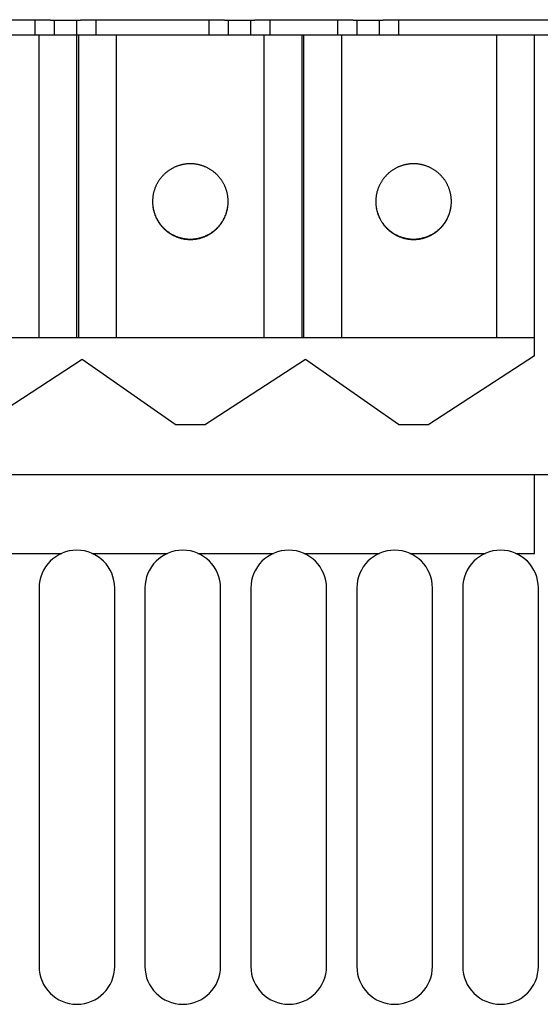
# Model space of a CAD drawing. Extents: x 0 to 594, y 0 to 420.
# Tile 10 of 126: x 97 to 111, y 142 to 168. Entities that reach past the tile are written whole.
import ezdxf

# ---------------------------------------------------------------- set-up
doc = ezdxf.new("R2010")
doc.units = 0
doc.header["$LTSCALE"] = 32.67
doc.layers.get('0').update_dxf_attribs({"linetype": 'CONTINUOUS'})

msp = doc.modelspace()

# ---------------------------------------------------------------- linework, layer by layer
at = {"color": 7, "linetype": 'CONTINUOUS'}
for p, q in [((95.176, 168.113), (97.776, 168.113)), ((97.776, 168.113), (97.776, 168.093)), ((98.576, 168.093), (97.776, 168.093)), ((97.876, 168.093), (97.876, 167.713)), ((98.476, 159.713), (98.476, 168.093)), ((98.576, 168.113), (102.376, 168.113)), ((98.576, 168.113), (98.576, 168.093)), ((102.376, 168.113), (102.376, 168.093)), ((103.176, 168.093), (102.376, 168.093)), ((102.476, 168.093), (102.476, 167.713)), ((103.076, 167.713), (103.076, 168.093)), ((103.176, 168.113), (105.776, 168.113)), ((103.176, 168.113), (103.176, 168.093)), ((105.776, 168.113), (105.776, 168.093)), ((106.576, 168.093), (105.776, 168.093)), ((105.876, 168.093), (105.876, 167.713)), ((106.476, 167.713), (106.476, 168.093)), ((106.576, 168.113), (133.376, 168.113)), ((106.576, 168.113), (106.576, 168.093)), ((76.476, 167.713), (133.376, 167.713)), ((98.526, 159.713), (98.526, 167.713)), ((104.426, 167.713), (104.426, 159.713)), ((104.476, 159.713), (104.476, 167.713)), ((110.576, 159.233), (110.576, 167.713)), ((100.476, 163.308), (100.476, 163.288)), ((106.376, 163.308), (106.376, 163.288)), ((92.576, 159.713), (110.576, 159.713)), ((98.62, 159.132), (95.976, 157.413)), ((101.076, 157.413), (98.62, 159.132)), ((104.52, 159.132), (101.876, 157.413)), ((106.976, 157.413), (104.52, 159.132)), ((110.576, 159.233), (107.776, 157.413)), ((101.076, 157.413), (101.876, 157.413)), ((106.976, 157.413), (107.776, 157.413)), ((63.476, 156.093), (129.876, 156.093)), ((110.576, 154.009), (110.576, 156.093)), ((96.076, 154.009), (98.076, 154.009)), ((98.876, 154.009), (100.876, 154.009)), ((101.676, 154.009), (103.676, 154.009)), ((104.476, 154.009), (106.476, 154.009)), ((107.276, 154.009), (109.276, 154.009)), ((110.076, 154.009), (110.576, 154.009)), ((97.476, 153.093), (97.476, 143.093)), ((99.476, 143.093), (99.476, 153.093)), ((100.276, 153.093), (100.276, 143.093)), ((102.276, 143.093), (102.276, 153.093)), ((103.076, 153.093), (103.076, 143.093)), ((105.076, 143.093), (105.076, 153.093)), ((105.876, 153.093), (105.876, 143.093)), ((107.876, 143.093), (107.876, 153.093)), ((108.676, 153.093), (108.676, 143.093)), ((110.676, 143.093), (110.676, 153.093))]:
    msp.add_line(p, q, dxfattribs=at)
at = {"color": 9, "linetype": 'CONTINUOUS'}
for p, q in [((97.376, 167.713), (97.376, 168.113)), ((98.976, 168.113), (98.976, 167.713)), ((101.976, 167.713), (101.976, 168.113)), ((103.576, 168.113), (103.576, 167.713)), ((105.376, 167.713), (105.376, 168.113)), ((106.976, 168.113), (106.976, 167.713)), ((97.476, 159.713), (97.476, 167.713)), ((99.526, 159.713), (99.526, 167.713)), ((103.426, 159.713), (103.426, 167.713)), ((105.476, 159.713), (105.476, 167.713)), ((109.576, 159.713), (109.576, 167.713))]:
    msp.add_line(p, q, dxfattribs=at)
at = {"color": 7, "linetype": 'CONTINUOUS'}
for points in [[(101.476, 164.305), (101.459, 164.305), (101.441, 164.305), (101.424, 164.304), (101.407, 164.303), (101.39, 164.301), (101.372, 164.3), (101.355, 164.298), (101.338, 164.296), (101.321, 164.293), (101.304, 164.29), (101.287, 164.287), (101.27, 164.284), (101.253, 164.28), (101.236, 164.276), (101.22, 164.272), (101.203, 164.267), (101.187, 164.262), (101.17, 164.257), (101.154, 164.252), (101.137, 164.246), (101.121, 164.24), (101.105, 164.234), (101.089, 164.227), (101.073, 164.221), (101.058, 164.213), (101.042, 164.206), (101.026, 164.198), (101.011, 164.191), (100.996, 164.182), (100.981, 164.174), (100.966, 164.165), (100.951, 164.156), (100.936, 164.147), (100.922, 164.138), (100.908, 164.128), (100.894, 164.118), (100.88, 164.108), (100.866, 164.098), (100.852, 164.087), (100.839, 164.076), (100.826, 164.065), (100.813, 164.054), (100.8, 164.042), (100.787, 164.03), (100.775, 164.018), (100.763, 164.006), (100.751, 163.994), (100.739, 163.981), (100.727, 163.968), (100.716, 163.955), (100.705, 163.942), (100.694, 163.929), (100.683, 163.915), (100.673, 163.901), (100.663, 163.887), (100.653, 163.873), (100.643, 163.859), (100.634, 163.844), (100.625, 163.83), (100.616, 163.815), (100.607, 163.8), (100.598, 163.785), (100.59, 163.77), (100.582, 163.755), (100.575, 163.739), (100.567, 163.723), (100.56, 163.708), (100.554, 163.692), (100.547, 163.676), (100.541, 163.66), (100.535, 163.644), (100.529, 163.627), (100.524, 163.611), (100.519, 163.594), (100.514, 163.578), (100.509, 163.561), (100.505, 163.544), (100.501, 163.528), (100.497, 163.511), (100.494, 163.494), (100.491, 163.477), (100.488, 163.46), (100.485, 163.443), (100.483, 163.426), (100.481, 163.409), (100.48, 163.391), (100.478, 163.374), (100.477, 163.357), (100.476, 163.34), (100.476, 163.322), (100.476, 163.305)], [(102.476, 163.305), (102.476, 163.322), (102.475, 163.34), (102.474, 163.357), (102.473, 163.374), (102.472, 163.391), (102.47, 163.409), (102.468, 163.426), (102.466, 163.443), (102.464, 163.46), (102.461, 163.477), (102.458, 163.494), (102.454, 163.511), (102.451, 163.528), (102.447, 163.544), (102.442, 163.561), (102.438, 163.578), (102.433, 163.594), (102.428, 163.611), (102.422, 163.627), (102.417, 163.644), (102.411, 163.66), (102.405, 163.676), (102.398, 163.692), (102.391, 163.708), (102.384, 163.723), (102.377, 163.739), (102.369, 163.755), (102.361, 163.77), (102.353, 163.785), (102.345, 163.8), (102.336, 163.815), (102.327, 163.83), (102.318, 163.844), (102.308, 163.859), (102.299, 163.873), (102.289, 163.887), (102.279, 163.901), (102.268, 163.915), (102.258, 163.929), (102.247, 163.942), (102.236, 163.955), (102.224, 163.968), (102.213, 163.981), (102.201, 163.994), (102.189, 164.006), (102.177, 164.018), (102.164, 164.03), (102.152, 164.042), (102.139, 164.054), (102.126, 164.065), (102.113, 164.076), (102.099, 164.087), (102.086, 164.098), (102.072, 164.108), (102.058, 164.118), (102.044, 164.128), (102.03, 164.138), (102.015, 164.147), (102, 164.156), (101.986, 164.165), (101.971, 164.174), (101.956, 164.182), (101.941, 164.191), (101.925, 164.198), (101.91, 164.206), (101.894, 164.213), (101.878, 164.221), (101.862, 164.227), (101.846, 164.234), (101.83, 164.24), (101.814, 164.246), (101.798, 164.252), (101.782, 164.257), (101.765, 164.262), (101.748, 164.267), (101.732, 164.272), (101.715, 164.276), (101.698, 164.28), (101.681, 164.284), (101.665, 164.287), (101.648, 164.29), (101.631, 164.293), (101.613, 164.296), (101.596, 164.298), (101.579, 164.3), (101.562, 164.301), (101.545, 164.303), (101.528, 164.304), (101.51, 164.305), (101.493, 164.305), (101.476, 164.305)], [(107.376, 164.305), (107.359, 164.305), (107.341, 164.305), (107.324, 164.304), (107.307, 164.303), (107.29, 164.301), (107.272, 164.3), (107.255, 164.298), (107.238, 164.296), (107.221, 164.293), (107.204, 164.29), (107.187, 164.287), (107.17, 164.284), (107.153, 164.28), (107.136, 164.276), (107.12, 164.272), (107.103, 164.267), (107.087, 164.262), (107.07, 164.257), (107.054, 164.252), (107.037, 164.246), (107.021, 164.24), (107.005, 164.234), (106.989, 164.227), (106.973, 164.221), (106.958, 164.213), (106.942, 164.206), (106.926, 164.198), (106.911, 164.191), (106.896, 164.182), (106.881, 164.174), (106.866, 164.165), (106.851, 164.156), (106.836, 164.147), (106.822, 164.138), (106.808, 164.128), (106.794, 164.118), (106.78, 164.108), (106.766, 164.098), (106.752, 164.087), (106.739, 164.076), (106.726, 164.065), (106.713, 164.054), (106.7, 164.042), (106.687, 164.03), (106.675, 164.018), (106.663, 164.006), (106.651, 163.994), (106.639, 163.981), (106.627, 163.968), (106.616, 163.955), (106.605, 163.942), (106.594, 163.929), (106.583, 163.915), (106.573, 163.901), (106.563, 163.887), (106.553, 163.873), (106.543, 163.859), (106.534, 163.844), (106.525, 163.83), (106.516, 163.815), (106.507, 163.8), (106.498, 163.785), (106.49, 163.77), (106.482, 163.755), (106.475, 163.739), (106.467, 163.723), (106.46, 163.708), (106.454, 163.692), (106.447, 163.676), (106.441, 163.66), (106.435, 163.644), (106.429, 163.627), (106.424, 163.611), (106.419, 163.594), (106.414, 163.578), (106.409, 163.561), (106.405, 163.544), (106.401, 163.528), (106.397, 163.511), (106.394, 163.494), (106.391, 163.477), (106.388, 163.46), (106.385, 163.443), (106.383, 163.426), (106.381, 163.409), (106.38, 163.391), (106.378, 163.374), (106.377, 163.357), (106.376, 163.34), (106.376, 163.322), (106.376, 163.305)], [(108.376, 163.305), (108.376, 163.322), (108.375, 163.34), (108.374, 163.357), (108.373, 163.374), (108.372, 163.391), (108.37, 163.409), (108.368, 163.426), (108.366, 163.443), (108.364, 163.46), (108.361, 163.477), (108.358, 163.494), (108.354, 163.511), (108.351, 163.528), (108.347, 163.544), (108.342, 163.561), (108.338, 163.578), (108.333, 163.594), (108.328, 163.611), (108.322, 163.627), (108.317, 163.644), (108.311, 163.66), (108.305, 163.676), (108.298, 163.692), (108.291, 163.708), (108.284, 163.723), (108.277, 163.739), (108.269, 163.755), (108.261, 163.77), (108.253, 163.785), (108.245, 163.8), (108.236, 163.815), (108.227, 163.83), (108.218, 163.844), (108.208, 163.859), (108.199, 163.873), (108.189, 163.887), (108.179, 163.901), (108.168, 163.915), (108.158, 163.929), (108.147, 163.942), (108.136, 163.955), (108.124, 163.968), (108.113, 163.981), (108.101, 163.994), (108.089, 164.006), (108.077, 164.018), (108.064, 164.03), (108.052, 164.042), (108.039, 164.054), (108.026, 164.065), (108.013, 164.076), (107.999, 164.087), (107.986, 164.098), (107.972, 164.108), (107.958, 164.118), (107.944, 164.128), (107.93, 164.138), (107.915, 164.147), (107.9, 164.156), (107.886, 164.165), (107.871, 164.174), (107.856, 164.182), (107.841, 164.191), (107.825, 164.198), (107.81, 164.206), (107.794, 164.213), (107.778, 164.221), (107.762, 164.227), (107.746, 164.234), (107.73, 164.24), (107.714, 164.246), (107.698, 164.252), (107.682, 164.257), (107.665, 164.262), (107.648, 164.267), (107.632, 164.272), (107.615, 164.276), (107.598, 164.28), (107.581, 164.284), (107.565, 164.287), (107.548, 164.29), (107.531, 164.293), (107.513, 164.296), (107.496, 164.298), (107.479, 164.3), (107.462, 164.301), (107.445, 164.303), (107.428, 164.304), (107.41, 164.305), (107.393, 164.305), (107.376, 164.305)], [(100.476, 163.305), (100.476, 163.289), (100.477, 163.271), (100.478, 163.254), (100.479, 163.237), (100.48, 163.22), (100.482, 163.202), (100.484, 163.185), (100.487, 163.168), (100.489, 163.151), (100.492, 163.134), (100.496, 163.117), (100.499, 163.1), (100.503, 163.083), (100.507, 163.066), (100.512, 163.049), (100.517, 163.032), (100.522, 163.016), (100.527, 162.999), (100.533, 162.983), (100.538, 162.967), (100.545, 162.95), (100.551, 162.934), (100.558, 162.918), (100.565, 162.902), (100.572, 162.887), (100.58, 162.871), (100.588, 162.855), (100.596, 162.84), (100.604, 162.825), (100.613, 162.81), (100.622, 162.795), (100.631, 162.78), (100.64, 162.766), (100.65, 162.751), (100.66, 162.737), (100.67, 162.723), (100.68, 162.709), (100.691, 162.695), (100.702, 162.682), (100.713, 162.668), (100.724, 162.655), (100.736, 162.642), (100.748, 162.63), (100.76, 162.617), (100.772, 162.605), (100.784, 162.593), (100.797, 162.581), (100.81, 162.569), (100.823, 162.558), (100.836, 162.546), (100.849, 162.535), (100.863, 162.525), (100.877, 162.514), (100.891, 162.504), (100.905, 162.494), (100.919, 162.484), (100.934, 162.474), (100.948, 162.465), (100.963, 162.456), (100.978, 162.447), (100.993, 162.439), (101.009, 162.431), (101.024, 162.423), (101.04, 162.415), (101.055, 162.408), (101.071, 162.4), (101.087, 162.393), (101.103, 162.387), (101.119, 162.381), (101.136, 162.375), (101.152, 162.369), (101.168, 162.363), (101.185, 162.358), (101.202, 162.353), (101.218, 162.349), (101.235, 162.344), (101.252, 162.34), (101.269, 162.336), (101.286, 162.333), (101.303, 162.33), (101.32, 162.327), (101.337, 162.324), (101.355, 162.322), (101.372, 162.32), (101.389, 162.319), (101.406, 162.317), (101.424, 162.316), (101.441, 162.315), (101.458, 162.315), (101.476, 162.315)], [(100.476, 163.288), (100.476, 163.271), (100.477, 163.253), (100.478, 163.236), (100.48, 163.219), (100.481, 163.202), (100.483, 163.185), (100.485, 163.167), (100.488, 163.15), (100.491, 163.133), (100.494, 163.116), (100.497, 163.099), (100.501, 163.083), (100.505, 163.066), (100.509, 163.049), (100.514, 163.032), (100.519, 163.016), (100.524, 162.999), (100.529, 162.983), (100.535, 162.967), (100.541, 162.951), (100.547, 162.934), (100.554, 162.918), (100.56, 162.903), (100.567, 162.887), (100.575, 162.871), (100.582, 162.856), (100.59, 162.84), (100.598, 162.825), (100.607, 162.81), (100.616, 162.795), (100.625, 162.78), (100.634, 162.766), (100.643, 162.751), (100.653, 162.737), (100.663, 162.723), (100.673, 162.709), (100.683, 162.695), (100.694, 162.682), (100.705, 162.668), (100.716, 162.655), (100.727, 162.642), (100.739, 162.629), (100.751, 162.617), (100.763, 162.604), (100.775, 162.592), (100.787, 162.58), (100.8, 162.568), (100.813, 162.557), (100.826, 162.545), (100.839, 162.534), (100.852, 162.523), (100.866, 162.513), (100.88, 162.502), (100.894, 162.492), (100.908, 162.482), (100.922, 162.472), (100.936, 162.463), (100.951, 162.454), (100.966, 162.445), (100.981, 162.436), (100.996, 162.428), (101.011, 162.42), (101.026, 162.412), (101.042, 162.404), (101.058, 162.397), (101.073, 162.39), (101.089, 162.383), (101.105, 162.376), (101.121, 162.37), (101.137, 162.364), (101.154, 162.358), (101.17, 162.353), (101.187, 162.348), (101.203, 162.343), (101.22, 162.338), (101.236, 162.334), (101.253, 162.33), (101.27, 162.327), (101.287, 162.323), (101.304, 162.32), (101.321, 162.317), (101.338, 162.315), (101.355, 162.312), (101.372, 162.31), (101.39, 162.309), (101.407, 162.308), (101.424, 162.306), (101.441, 162.306), (101.459, 162.305), (101.476, 162.305)], [(101.476, 162.305), (101.493, 162.305), (101.51, 162.306), (101.528, 162.306), (101.545, 162.308), (101.562, 162.309), (101.579, 162.31), (101.596, 162.312), (101.613, 162.315), (101.631, 162.317), (101.648, 162.32), (101.665, 162.323), (101.681, 162.327), (101.698, 162.33), (101.715, 162.334), (101.732, 162.338), (101.748, 162.343), (101.765, 162.348), (101.782, 162.353), (101.798, 162.358), (101.814, 162.364), (101.83, 162.37), (101.846, 162.376), (101.862, 162.383), (101.878, 162.39), (101.894, 162.397), (101.91, 162.404), (101.925, 162.412), (101.941, 162.42), (101.956, 162.428), (101.971, 162.436), (101.986, 162.445), (102, 162.454), (102.015, 162.463), (102.03, 162.472), (102.044, 162.482), (102.058, 162.492), (102.072, 162.502), (102.086, 162.513), (102.099, 162.523), (102.113, 162.534), (102.126, 162.545), (102.139, 162.557), (102.152, 162.568), (102.164, 162.58), (102.177, 162.592), (102.189, 162.604), (102.201, 162.617), (102.213, 162.629), (102.224, 162.642), (102.236, 162.655), (102.247, 162.668), (102.258, 162.682), (102.268, 162.695), (102.279, 162.709), (102.289, 162.723), (102.299, 162.737), (102.308, 162.751), (102.318, 162.766), (102.327, 162.78), (102.336, 162.795), (102.345, 162.81), (102.353, 162.825), (102.361, 162.84), (102.369, 162.856), (102.377, 162.871), (102.384, 162.887), (102.391, 162.903), (102.398, 162.918), (102.405, 162.934), (102.411, 162.951), (102.417, 162.967), (102.422, 162.983), (102.428, 162.999), (102.433, 163.016), (102.438, 163.032), (102.442, 163.049), (102.447, 163.066), (102.451, 163.083), (102.454, 163.099), (102.458, 163.116), (102.461, 163.133), (102.464, 163.15), (102.466, 163.167), (102.468, 163.185), (102.47, 163.202), (102.472, 163.219), (102.473, 163.236), (102.474, 163.253), (102.475, 163.271), (102.476, 163.288), (102.476, 163.308)], [(101.476, 162.315), (101.493, 162.315), (101.51, 162.315), (101.528, 162.316), (101.545, 162.317), (101.562, 162.319), (101.58, 162.32), (101.597, 162.322), (101.614, 162.324), (101.631, 162.327), (101.648, 162.33), (101.666, 162.333), (101.683, 162.336), (101.7, 162.34), (101.716, 162.344), (101.733, 162.349), (101.75, 162.353), (101.767, 162.358), (101.783, 162.363), (101.8, 162.369), (101.816, 162.375), (101.832, 162.381), (101.848, 162.387), (101.864, 162.393), (101.88, 162.4), (101.896, 162.408), (101.912, 162.415), (101.927, 162.423), (101.943, 162.431), (101.958, 162.439), (101.973, 162.447), (101.988, 162.456), (102.003, 162.465), (102.018, 162.474), (102.032, 162.484), (102.047, 162.494), (102.061, 162.504), (102.075, 162.514), (102.089, 162.525), (102.102, 162.535), (102.116, 162.546), (102.129, 162.558), (102.142, 162.569), (102.155, 162.581), (102.167, 162.593), (102.18, 162.605), (102.192, 162.617), (102.204, 162.63), (102.216, 162.642), (102.227, 162.655), (102.239, 162.668), (102.25, 162.682), (102.261, 162.695), (102.271, 162.709), (102.282, 162.723), (102.292, 162.737), (102.302, 162.751), (102.311, 162.766), (102.321, 162.78), (102.33, 162.795), (102.339, 162.81), (102.348, 162.825), (102.356, 162.84), (102.364, 162.855), (102.372, 162.871), (102.379, 162.887), (102.387, 162.902), (102.394, 162.918), (102.4, 162.934), (102.407, 162.95), (102.413, 162.967), (102.419, 162.983), (102.425, 162.999), (102.43, 163.016), (102.435, 163.032), (102.44, 163.049), (102.444, 163.066), (102.448, 163.083), (102.452, 163.1), (102.456, 163.117), (102.459, 163.134), (102.462, 163.151), (102.465, 163.168), (102.467, 163.185), (102.469, 163.202), (102.471, 163.22), (102.473, 163.237), (102.474, 163.254), (102.475, 163.271), (102.475, 163.289), (102.476, 163.305)], [(106.376, 163.305), (106.376, 163.289), (106.377, 163.271), (106.378, 163.254), (106.379, 163.237), (106.38, 163.22), (106.382, 163.202), (106.384, 163.185), (106.387, 163.168), (106.389, 163.151), (106.392, 163.134), (106.396, 163.117), (106.399, 163.1), (106.403, 163.083), (106.407, 163.066), (106.412, 163.049), (106.417, 163.032), (106.422, 163.016), (106.427, 162.999), (106.433, 162.983), (106.438, 162.967), (106.445, 162.95), (106.451, 162.934), (106.458, 162.918), (106.465, 162.902), (106.472, 162.887), (106.48, 162.871), (106.488, 162.855), (106.496, 162.84), (106.504, 162.825), (106.513, 162.81), (106.522, 162.795), (106.531, 162.78), (106.54, 162.766), (106.55, 162.751), (106.56, 162.737), (106.57, 162.723), (106.58, 162.709), (106.591, 162.695), (106.602, 162.682), (106.613, 162.668), (106.624, 162.655), (106.636, 162.642), (106.648, 162.63), (106.66, 162.617), (106.672, 162.605), (106.684, 162.593), (106.697, 162.581), (106.71, 162.569), (106.723, 162.558), (106.736, 162.546), (106.749, 162.535), (106.763, 162.525), (106.777, 162.514), (106.791, 162.504), (106.805, 162.494), (106.819, 162.484), (106.834, 162.474), (106.848, 162.465), (106.863, 162.456), (106.878, 162.447), (106.893, 162.439), (106.909, 162.431), (106.924, 162.423), (106.94, 162.415), (106.955, 162.408), (106.971, 162.4), (106.987, 162.393), (107.003, 162.387), (107.019, 162.381), (107.036, 162.375), (107.052, 162.369), (107.068, 162.363), (107.085, 162.358), (107.102, 162.353), (107.118, 162.349), (107.135, 162.344), (107.152, 162.34), (107.169, 162.336), (107.186, 162.333), (107.203, 162.33), (107.22, 162.327), (107.237, 162.324), (107.255, 162.322), (107.272, 162.32), (107.289, 162.319), (107.306, 162.317), (107.324, 162.316), (107.341, 162.315), (107.358, 162.315), (107.376, 162.315)], [(106.376, 163.288), (106.376, 163.271), (106.377, 163.253), (106.378, 163.236), (106.38, 163.219), (106.381, 163.202), (106.383, 163.185), (106.385, 163.167), (106.388, 163.15), (106.391, 163.133), (106.394, 163.116), (106.397, 163.099), (106.401, 163.083), (106.405, 163.066), (106.409, 163.049), (106.414, 163.032), (106.419, 163.016), (106.424, 162.999), (106.429, 162.983), (106.435, 162.967), (106.441, 162.951), (106.447, 162.934), (106.454, 162.918), (106.46, 162.903), (106.467, 162.887), (106.475, 162.871), (106.482, 162.856), (106.49, 162.84), (106.498, 162.825), (106.507, 162.81), (106.516, 162.795), (106.525, 162.78), (106.534, 162.766), (106.543, 162.751), (106.553, 162.737), (106.563, 162.723), (106.573, 162.709), (106.583, 162.695), (106.594, 162.682), (106.605, 162.668), (106.616, 162.655), (106.627, 162.642), (106.639, 162.629), (106.651, 162.617), (106.663, 162.604), (106.675, 162.592), (106.687, 162.58), (106.7, 162.568), (106.713, 162.557), (106.726, 162.545), (106.739, 162.534), (106.752, 162.523), (106.766, 162.513), (106.78, 162.502), (106.794, 162.492), (106.808, 162.482), (106.822, 162.472), (106.836, 162.463), (106.851, 162.454), (106.866, 162.445), (106.881, 162.436), (106.896, 162.428), (106.911, 162.42), (106.926, 162.412), (106.942, 162.404), (106.958, 162.397), (106.973, 162.39), (106.989, 162.383), (107.005, 162.376), (107.021, 162.37), (107.037, 162.364), (107.054, 162.358), (107.07, 162.353), (107.087, 162.348), (107.103, 162.343), (107.12, 162.338), (107.136, 162.334), (107.153, 162.33), (107.17, 162.327), (107.187, 162.323), (107.204, 162.32), (107.221, 162.317), (107.238, 162.315), (107.255, 162.312), (107.272, 162.31), (107.29, 162.309), (107.307, 162.308), (107.324, 162.306), (107.341, 162.306), (107.359, 162.305), (107.376, 162.305)], [(107.376, 162.305), (107.393, 162.305), (107.41, 162.306), (107.428, 162.306), (107.445, 162.308), (107.462, 162.309), (107.479, 162.31), (107.496, 162.312), (107.513, 162.315), (107.531, 162.317), (107.548, 162.32), (107.565, 162.323), (107.581, 162.327), (107.598, 162.33), (107.615, 162.334), (107.632, 162.338), (107.648, 162.343), (107.665, 162.348), (107.682, 162.353), (107.698, 162.358), (107.714, 162.364), (107.73, 162.37), (107.746, 162.376), (107.762, 162.383), (107.778, 162.39), (107.794, 162.397), (107.81, 162.404), (107.825, 162.412), (107.841, 162.42), (107.856, 162.428), (107.871, 162.436), (107.886, 162.445), (107.9, 162.454), (107.915, 162.463), (107.93, 162.472), (107.944, 162.482), (107.958, 162.492), (107.972, 162.502), (107.986, 162.513), (107.999, 162.523), (108.013, 162.534), (108.026, 162.545), (108.039, 162.557), (108.052, 162.568), (108.064, 162.58), (108.077, 162.592), (108.089, 162.604), (108.101, 162.617), (108.113, 162.629), (108.124, 162.642), (108.136, 162.655), (108.147, 162.668), (108.158, 162.682), (108.168, 162.695), (108.179, 162.709), (108.189, 162.723), (108.199, 162.737), (108.208, 162.751), (108.218, 162.766), (108.227, 162.78), (108.236, 162.795), (108.245, 162.81), (108.253, 162.825), (108.261, 162.84), (108.269, 162.856), (108.277, 162.871), (108.284, 162.887), (108.291, 162.903), (108.298, 162.918), (108.305, 162.934), (108.311, 162.951), (108.317, 162.967), (108.322, 162.983), (108.328, 162.999), (108.333, 163.016), (108.338, 163.032), (108.342, 163.049), (108.347, 163.066), (108.351, 163.083), (108.354, 163.099), (108.358, 163.116), (108.361, 163.133), (108.364, 163.15), (108.366, 163.167), (108.368, 163.185), (108.37, 163.202), (108.372, 163.219), (108.373, 163.236), (108.374, 163.253), (108.375, 163.271), (108.376, 163.288), (108.376, 163.308)], [(107.376, 162.315), (107.393, 162.315), (107.41, 162.315), (107.428, 162.316), (107.445, 162.317), (107.462, 162.319), (107.48, 162.32), (107.497, 162.322), (107.514, 162.324), (107.531, 162.327), (107.548, 162.33), (107.566, 162.333), (107.583, 162.336), (107.6, 162.34), (107.616, 162.344), (107.633, 162.349), (107.65, 162.353), (107.667, 162.358), (107.683, 162.363), (107.7, 162.369), (107.716, 162.375), (107.732, 162.381), (107.748, 162.387), (107.764, 162.393), (107.78, 162.4), (107.796, 162.408), (107.812, 162.415), (107.827, 162.423), (107.843, 162.431), (107.858, 162.439), (107.873, 162.447), (107.888, 162.456), (107.903, 162.465), (107.918, 162.474), (107.932, 162.484), (107.947, 162.494), (107.961, 162.504), (107.975, 162.514), (107.989, 162.525), (108.002, 162.535), (108.016, 162.546), (108.029, 162.558), (108.042, 162.569), (108.055, 162.581), (108.067, 162.593), (108.08, 162.605), (108.092, 162.617), (108.104, 162.63), (108.116, 162.642), (108.127, 162.655), (108.139, 162.668), (108.15, 162.682), (108.161, 162.695), (108.171, 162.709), (108.182, 162.723), (108.192, 162.737), (108.202, 162.751), (108.211, 162.766), (108.221, 162.78), (108.23, 162.795), (108.239, 162.81), (108.248, 162.825), (108.256, 162.84), (108.264, 162.855), (108.272, 162.871), (108.279, 162.887), (108.287, 162.902), (108.294, 162.918), (108.3, 162.934), (108.307, 162.95), (108.313, 162.967), (108.319, 162.983), (108.325, 162.999), (108.33, 163.016), (108.335, 163.032), (108.34, 163.049), (108.344, 163.066), (108.348, 163.083), (108.352, 163.1), (108.356, 163.117), (108.359, 163.134), (108.362, 163.151), (108.365, 163.168), (108.367, 163.185), (108.369, 163.202), (108.371, 163.22), (108.373, 163.237), (108.374, 163.254), (108.375, 163.271), (108.375, 163.289), (108.376, 163.305)]]:
    msp.add_lwpolyline(points, dxfattribs=at)
for centre, start, end in [((98.476, 153.093), 0, 180), ((101.276, 153.093), 0, 180), ((104.076, 153.093), 0, 180), ((106.876, 153.093), 0, 180), ((109.676, 153.093), 0, 180), ((98.476, 143.093), 180, 360), ((101.276, 143.093), 180, 360), ((104.076, 143.093), 180, 360), ((106.876, 143.093), 180, 360), ((109.676, 143.093), 180, 360)]:
    msp.add_arc(centre, 1, start, end, dxfattribs=at)

doc.saveas('drawing.dxf')
